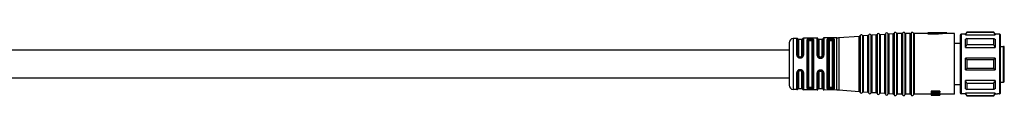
# Model space of a CAD drawing. Header units: millimetres. Extents: x -719 to 2929, y 432 to 794.
# Tile 10 of 15: x 752 to 984, y 772 to 787. Entities that reach past the tile are written whole.
import ezdxf

# ---------------------------------------------------------------- set-up
doc = ezdxf.new("R2010")
doc.units = ezdxf.units.MM

# ---------------------------------------------------------------- blocks, each defined once
blk = doc.blocks.new('Drawing View1')
at = {"color": 7, "linetype": 'Continuous', "lineweight": 25}
for p, q in [((1407.23, 9.28), (1406.38, 9.27)), ((1407.23, 9.28), (1407.23, 9.28)), ((1412.01, 9.36), (1408.77, 9.31)), ((1408.77, 9.31), (1408.77, 5.34)), ((1412.01, 9.36), (1412.01, 9.36)), ((1412.01, 5.29), (1412.01, 9.36)), ((1416.68, 9.44), (1413.59, 9.38)), ((1413.59, 9.38), (1413.59, 5.29)), ((1416.68, 9.43), (1416.68, 9.44)), ((1416.68, -2.94), (1416.68, 9.43)), ((1417.12, 9.45), (1421.94, 9.8)), ((1417.12, 9.45), (1417.12, -2.95)), ((1417.12, 9.45), (1417.12, 9.45)), ((1421.94, -3.3), (1421.94, 9.8)), ((1421.94, 9.8), (1421.94, 9.8)), ((1422.12, 9.93), (1422.12, -3.43)), ((1422.12, 9.93), (1422.12, 9.93)), ((1422.67, 9.97), (1422.67, -3.47)), ((1423.94, 9.94), (1422.86, 9.86)), ((1422.86, 9.86), (1422.86, 9.86)), ((1422.86, 9.86), (1422.86, -3.36)), ((1423.94, -3.44), (1423.94, 9.94)), ((1423.94, 9.94), (1423.94, 9.94)), ((1424.12, 10.07), (1424.12, -3.57)), ((1424.12, 10.07), (1424.12, 10.07)), ((1424.67, 10.11), (1424.67, -3.61)), ((1425.94, 10.08), (1424.86, 10.01)), ((1424.86, 10.01), (1424.86, 10)), ((1424.86, 10), (1424.86, -3.51)), ((1425.94, -3.58), (1425.94, 10.08)), ((1425.94, 10.08), (1425.94, 10.08)), ((1426.12, 10.22), (1426.12, 10.21)), ((1426.12, 10.21), (1426.12, -3.72)), ((1426.67, 10.25), (1426.67, -3.75)), ((1427.94, 10.23), (1426.86, 10.15)), ((1426.86, 10.15), (1426.86, 10.15)), ((1426.86, 10.15), (1426.86, -3.65)), ((1427.94, 10.22), (1427.94, 10.23)), ((1427.94, -3.73), (1427.94, 10.22)), ((1428.12, 10.36), (1428.12, -3.86)), ((1428.12, 10.36), (1428.12, 10.36)), ((1428.67, 10.4), (1428.67, -3.9)), ((1429.94, 10.37), (1428.86, 10.29)), ((1428.86, 10.29), (1428.86, 10.29)), ((1428.86, 10.29), (1428.86, -3.79)), ((1429.94, -3.87), (1429.94, 10.37)), ((1429.94, 10.37), (1429.94, 10.37)), ((1430.12, 10.5), (1430.12, -4)), ((1430.12, 10.5), (1430.12, 10.5)), ((1430.67, 10.52), (1430.67, -4.02)), ((1430.86, 10.4), (1430.86, 10.4)), ((1430.86, 10.4), (1430.86, -3.9)), ((1431.94, 10.4), (1430.86, 10.4)), ((1431.94, -3.9), (1431.94, 10.4)), ((1431.94, 10.4), (1431.94, 10.4)), ((1432.13, 10.52), (1432.13, -4.02)), ((1432.13, 10.52), (1432.13, 10.52)), ((1432.67, 10.52), (1432.67, -4.02)), ((1432.86, 10.4), (1432.86, 10.4)), ((1432.86, 10.4), (1432.86, -3.9)), ((1433.94, 10.4), (1432.86, 10.4)), ((1433.94, -3.9), (1433.94, 10.4)), ((1433.94, 10.4), (1433.94, 10.4)), ((1434.13, 10.52), (1434.13, -4.02)), ((1434.13, 10.52), (1434.13, 10.52)), ((1434.67, 10.52), (1434.67, -4.02)), ((1434.86, 10.4), (1434.86, 10.4)), ((1434.86, 10.4), (1434.86, -3.9)), ((1436.24, 10.4), (1434.86, 10.4)), ((1436.47, 10.4), (1436.24, 10.4)), ((1438.1, 10.4), (1436.47, 10.4)), ((1442.6, 10.6), (1438.1, 10.6)), ((1438.1, 10.6), (1438.1, 10.54)), ((1440.6, 10.54), (1438.1, 10.54)), ((1438.1, 10.34), (1438.1, 10.54)), ((1438.1, 10.34), (1440.6, 10.34)), ((1442.6, 10.6), (1440.6, 10.45)), ((1440.6, 10.54), (1440.6, 10.45)), ((1440.6, 10.24), (1440.6, 10.45)), ((1442.6, 10.4), (1440.6, 10.24)), ((1442.6, 10.4), (1442.6, 10.6)), ((1444.4, 10.4), (1442.6, 10.4)), ((1444.4, -3.9), (1444.4, 10.4)), ((1445.7, 10.05), (1445.7, -3.41)), ((1445.9, 10.25), (1445.9, -3.61)), ((1446.91, 10.25), (1445.9, 10.25)), ((1446.95, 10.25), (1446.91, 10.25)), ((1447.24, 10.75), (1446.95, 10.25)), ((1446.95, 10.12), (1447.24, 10.68)), ((1446.95, 10.12), (1446.95, 10.25)), ((1446.95, 10.12), (1453.95, 10.12)), ((1453.66, 10.75), (1447.24, 10.75)), ((1447.24, 10.75), (1447.24, 10.68)), ((1453.66, 10.68), (1447.24, 10.68)), ((1453.95, 10.25), (1453.66, 10.75)), ((1453.66, 10.68), (1453.66, 10.75)), ((1454.49, 10.25), (1453.95, 10.25)), ((1455, 10.25), (1454.49, 10.25)), ((1455.05, 10.25), (1455, 10.25)), ((1455.05, -3.75), (1455.05, 10.25)), ((1455.2, -3.47), (1455.2, 10.1)), ((1405.4, 8.27), (1405.4, -1.77)), ((1406.38, 9.27), (1406.38, -2.76)), ((1407.23, 5.33), (1407.23, 9.28)), ((1407.42, 9.16), (1407.42, 9.17)), ((1407.42, 5.29), (1407.42, 9.16)), ((1408.4, 9.05), (1407.6, 9.05)), ((1407.6, 9.05), (1407.6, 5.25)), ((1408.4, 5.25), (1408.4, 9.05)), ((1408.59, 9.18), (1408.59, 5.3)), ((1409.62, -2.47), (1409.62, 8.97)), ((1409.81, 8.85), (1409.81, -2.35)), ((1410, 8.72), (1410, -2.22)), ((1410.5, 9.18), (1410.3, 9.18)), ((1410.5, 9), (1410.3, 8.99)), ((1410.3, 8.81), (1410.5, 8.81)), ((1410.8, -2.22), (1410.8, 8.72)), ((1410.99, -2.36), (1410.99, 8.86)), ((1411.18, 9), (1411.18, -2.5)), ((1412.21, 5.23), (1412.21, 9.2)), ((1413.2, 9.05), (1412.4, 9.05)), ((1412.4, 9.05), (1412.4, 5.18)), ((1413.2, 5.18), (1413.2, 9.05)), ((1413.4, 9.22), (1413.4, 5.24)), ((1414.4, -2.55), (1414.4, 9.05)), ((1414.6, 8.88), (1414.6, -2.38)), ((1414.8, 8.72), (1414.8, -2.22)), ((1415.1, 9), (1415.1, 9.07)), ((1415.3, 9.07), (1415.1, 9.07)), ((1415.1, 9), (1415.3, 9)), ((1415.1, 8.81), (1415.3, 8.81)), ((1415.3, 9.07), (1415.3, 9)), ((1415.6, -2.22), (1415.6, 8.72)), ((1415.79, 8.93), (1415.8, 8.89)), ((1415.8, -2.39), (1415.8, 8.89)), ((1416, 9.07), (1415.98, 9.12)), ((1416, 9.07), (1416, -2.57)), ((1445.7, 8.1), (1444.4, 8.1)), ((1447.24, 9.24), (1446.95, 9.07)), ((1446.95, 7.14), (1446.95, 9.07)), ((1446.95, 7.14), (1447.24, 7.77)), ((1446.95, 7.14), (1453.95, 7.14)), ((1447.24, 9.24), (1447.24, 7.77)), ((1447.24, 9.24), (1453.66, 9.24)), ((1453.66, 7.77), (1447.24, 7.77)), ((1455.2, 7.4), (1455.9, 7.4)), ((1455.9, 3.25), (1455.9, 7.4)), ((1456.1, -0.8), (1456.1, 7.2)), ((1405.4, 6.5), (1219.2, 6.5)), ((1407.9, 4.82), (1407.9, 4.96)), ((1407.9, 4.96), (1408.1, 4.96)), ((1407.9, 4.82), (1408.1, 4.82)), ((1407.9, 4.67), (1408.1, 4.67)), ((1408.1, 4.82), (1408.1, 4.96)), ((1412.39, 4.84), (1412.31, 4.93)), ((1412.41, 4.84), (1412.38, 4.87)), ((1412.41, 4.84), (1412.39, 4.84)), ((1412.9, 4.89), (1412.7, 4.89)), ((1412.7, 4.75), (1412.9, 4.75)), ((1413.22, 4.87), (1413.26, 4.9)), ((1413.3, 4.95), (1413.32, 4.96)), ((1413.35, 5.03), (1413.32, 4.96)), ((1446.95, 1.88), (1446.95, 4.62)), ((1447.24, 4.29), (1446.95, 4.62)), ((1453.95, 4.62), (1446.95, 4.62)), ((1447.24, 4.29), (1447.24, 2.21)), ((1447.24, 4.29), (1453.66, 4.29)), ((1455.9, -1), (1455.9, 3.25)), ((1210.7, 0), (1405.4, 0)), ((1407.23, -2.78), (1407.23, 1.24)), ((1407.42, -2.67), (1407.42, 1.28)), ((1407.6, 1.32), (1407.6, -2.55)), ((1408.1, 1.9), (1407.9, 1.9)), ((1408.1, 1.75), (1407.9, 1.75)), ((1407.9, 1.75), (1407.9, 1.61)), ((1408.1, 1.61), (1407.9, 1.61)), ((1408.1, 1.75), (1408.1, 1.61)), ((1408.4, -2.55), (1408.4, 1.32)), ((1408.59, 1.27), (1408.59, -2.68)), ((1408.77, 1.23), (1408.77, -2.81)), ((1412.01, -2.86), (1412.01, 1.14)), ((1412.21, -2.7), (1412.21, 1.19)), ((1412.3, 1.48), (1412.37, 1.57)), ((1412.39, 1.57), (1412.36, 1.55)), ((1412.37, 1.56), (1412.38, 1.56)), ((1412.4, 1.25), (1412.4, -2.55)), ((1412.9, 1.68), (1412.7, 1.68)), ((1412.7, 1.54), (1412.9, 1.54)), ((1413.2, -2.55), (1413.2, 1.25)), ((1413.31, 1.46), (1413.33, 1.45)), ((1413.33, 1.45), (1413.35, 1.39)), ((1413.4, 1.19), (1413.4, -2.72)), ((1413.59, 1.13), (1413.59, -2.88)), ((1446.95, 1.88), (1447.24, 2.21)), ((1446.95, 1.88), (1453.95, 1.88)), ((1453.66, 2.21), (1447.24, 2.21)), ((1410.5, -2.31), (1410.3, -2.31)), ((1415.3, -2.31), (1415.1, -2.31)), ((1444.4, -1.6), (1445.7, -1.6)), ((1453.95, -0.64), (1446.95, -0.64)), ((1446.95, -2.57), (1446.95, -0.64)), ((1447.24, -1.27), (1446.95, -0.64)), ((1447.24, -1.27), (1447.24, -2.74)), ((1447.24, -1.27), (1453.66, -1.27)), ((1455.2, -1), (1455.9, -1)), ((1406.38, -2.76), (1406.38, -2.77)), ((1407.23, -2.78), (1406.38, -2.77)), ((1407.6, -2.55), (1408.4, -2.55)), ((1412.01, -2.86), (1408.77, -2.81)), ((1410.3, -2.49), (1410.5, -2.5)), ((1410.3, -2.68), (1410.5, -2.68)), ((1412.4, -2.55), (1413.2, -2.55)), ((1416.68, -2.94), (1413.59, -2.88)), ((1415.1, -2.57), (1415.1, -2.5)), ((1415.3, -2.5), (1415.1, -2.5)), ((1415.1, -2.57), (1415.3, -2.57)), ((1415.3, -2.5), (1415.3, -2.57)), ((1415.8, -2.39), (1415.79, -2.43)), ((1415.98, -2.62), (1416, -2.57)), ((1421.94, -3.3), (1417.12, -2.95)), ((1423.94, -3.44), (1422.86, -3.36)), ((1425.94, -3.58), (1424.86, -3.51)), ((1427.94, -3.73), (1426.86, -3.65)), ((1429.94, -3.87), (1428.86, -3.79)), ((1431.94, -3.9), (1430.86, -3.9)), ((1433.94, -3.9), (1432.86, -3.9)), ((1438.9, -3.9), (1434.86, -3.9)), ((1440.9, -3.19), (1438.9, -3.19)), ((1438.9, -3.19), (1438.9, -3.41)), ((1438.9, -3.41), (1440.9, -3.41)), ((1438.9, -3.41), (1438.9, -3.52)), ((1438.95, -3.52), (1438.9, -3.53)), ((1440.47, -3.52), (1438.9, -3.52)), ((1438.9, -3.53), (1438.9, -3.74)), ((1438.9, -3.74), (1438.9, -3.84)), ((1438.9, -3.84), (1438.9, -3.97)), ((1438.9, -3.97), (1440.47, -3.97)), ((1438.9, -3.97), (1438.9, -4.02)), ((1440.9, -4.02), (1438.9, -4.02)), ((1438.9, -4.02), (1438.9, -4.08)), ((1438.9, -4.08), (1438.9, -4.1)), ((1438.9, -4.08), (1440.56, -4.08)), ((1440.9, -4.1), (1438.9, -4.1)), ((1438.9, -4.1), (1439.11, -4.1)), ((1438.9, -4.1), (1438.9, -4.1)), ((1439.11, -4.1), (1439.11, -4.1)), ((1439.11, -4.1), (1439.16, -4.1)), ((1440.26, -4.02), (1440.26, -4.06)), ((1440.26, -4.06), (1440.6, -4.06)), ((1440.43, -4.1), (1440.43, -4.1)), ((1440.6, -4.02), (1440.6, -4.06)), ((1440.6, -4.1), (1440.6, -4.1)), ((1440.9, -3.19), (1440.9, -3.41)), ((1440.9, -3.58), (1440.9, -3.41)), ((1440.9, -3.75), (1440.9, -3.95)), ((1444.4, -3.9), (1440.9, -3.9)), ((1440.9, -4.02), (1440.9, -3.95)), ((1440.9, -4.02), (1440.9, -4.08)), ((1440.9, -4.1), (1440.9, -4.08)), ((1445.7, -3.41), (1445.7, -3.55)), ((1445.9, -3.61), (1445.9, -3.75)), ((1446.91, -3.75), (1445.9, -3.75)), ((1446.91, -3.75), (1446.95, -3.75)), ((1446.95, -2.57), (1447.24, -2.74)), ((1453.95, -3.62), (1446.95, -3.62)), ((1446.95, -3.75), (1446.95, -3.62)), ((1447.24, -4.18), (1446.95, -3.62)), ((1446.95, -3.75), (1447.24, -4.25)), ((1453.66, -2.74), (1447.24, -2.74)), ((1447.24, -4.18), (1447.24, -4.25)), ((1447.24, -4.18), (1453.66, -4.18)), ((1447.24, -4.25), (1453.66, -4.25)), ((1453.66, -4.25), (1453.95, -3.75)), ((1453.66, -4.25), (1453.66, -4.18)), ((1453.95, -3.62), (1453.95, -3.75)), ((1453.95, -3.75), (1454.49, -3.75)), ((1455, -3.75), (1454.49, -3.75)), ((1455, -3.75), (1455.05, -3.75)), ((1455.2, -3.6), (1455.2, -3.47))]:
    blk.add_line(p, q, dxfattribs=at)
at = {"color": 7, "linetype": 'Continuous', "lineweight": 25, "flags": 128}
for points in [[(1453.95, 10.25), (1453.95, 10.25), (1453.95, 10.24), (1453.95, 10.23), (1453.95, 10.22), (1453.95, 10.2), (1453.95, 10.17), (1453.95, 10.15), (1453.95, 10.12)], [(1415.3, 9.26), (1415.18, 9.26), (1415.1, 9.26)], [(1453.66, 7.77), (1453.66, 7.97), (1453.66, 8.17), (1453.66, 8.37), (1453.66, 8.55), (1453.66, 8.73), (1453.66, 8.91), (1453.66, 9.08), (1453.66, 9.24)], [(1453.95, 9.07), (1453.95, 8.87), (1453.95, 8.66), (1453.95, 8.44), (1453.95, 8.2), (1453.95, 7.95), (1453.95, 7.69), (1453.95, 7.42), (1453.95, 7.14)], [(1412.7, 4.59), (1412.81, 4.59), (1412.9, 4.59)], [(1453.66, 2.21), (1453.66, 2.47), (1453.66, 2.73), (1453.66, 2.99), (1453.66, 3.25), (1453.66, 3.51), (1453.66, 3.77), (1453.66, 4.03), (1453.66, 4.29)], [(1453.95, 4.62), (1453.95, 4.28), (1453.95, 3.94), (1453.95, 3.59), (1453.95, 3.25), (1453.95, 2.91), (1453.95, 2.56), (1453.95, 2.22), (1453.95, 1.88)], [(1412.9, 1.83), (1412.78, 1.83), (1412.7, 1.83)], [(1453.66, -2.74), (1453.66, -2.58), (1453.66, -2.41), (1453.66, -2.23), (1453.66, -2.05), (1453.66, -1.87), (1453.66, -1.67), (1453.66, -1.47), (1453.66, -1.27)], [(1453.95, -0.64), (1453.95, -0.92), (1453.95, -1.19), (1453.95, -1.45), (1453.95, -1.7), (1453.95, -1.94), (1453.95, -2.16), (1453.95, -2.37), (1453.95, -2.57)], [(1415.1, -2.76), (1415.21, -2.76), (1415.3, -2.76)]]:
    blk.add_lwpolyline(points, dxfattribs=at)
at = {"color": 7, "linetype": 'Continuous', "lineweight": 25}
for centre, radius, start, end in [((1407.24, 9.08), 0.2, 25.1232, 90.9414), ((1408.77, 9.11), 0.2, 90.9414, 158.8076), ((1412.01, 9.16), 0.2, 13.2085, 90.9414), ((1413.59, 9.18), 0.2, 90.9414, 170.5945), ((1416.55, 17.43), 8, 270.9414, 274.0718), ((1421.93, 10), 0.2, 274.0718, 340.4937), ((1422.4, 9.83), 0.3, 90, 160.4937), ((1422.4, 9.83), 0.3, 27.65, 90), ((1422.84, 10.06), 0.2, 207.65, 270), ((1422.84, 10.06), 0.2, 270, 274.0718), ((1423.93, 10.14), 0.2, 274.0718, 340.4937), ((1424.4, 9.97), 0.3, 90, 160.4937), ((1424.4, 9.97), 0.3, 27.65, 90), ((1424.84, 10.2), 0.2, 207.65, 270), ((1424.84, 10.2), 0.2, 270, 274.0718), ((1425.93, 10.28), 0.2, 274.0718, 340.4937), ((1426.4, 10.12), 0.3, 90, 160.4937), ((1426.4, 10.12), 0.3, 27.65, 90), ((1426.84, 10.35), 0.2, 207.65, 270), ((1426.84, 10.35), 0.2, 270, 274.0718), ((1427.93, 10.42), 0.2, 274.0718, 340.4937), ((1428.4, 10.26), 0.3, 90, 160.4937), ((1428.4, 10.26), 0.3, 27.65, 90), ((1428.84, 10.49), 0.2, 207.65, 270), ((1428.84, 10.49), 0.2, 270, 274.0718), ((1429.93, 10.57), 0.2, 274.0718, 340.4937), ((1430.4, 10.4), 0.3, 90, 160.4937), ((1430.4, 10.4), 0.3, 23.5782, 90), ((1430.86, 10.6), 0.2, 203.5782, 270), ((1431.94, 10.6), 0.2, 270, 336.4218), ((1432.4, 10.4), 0.3, 90, 156.4218), ((1432.4, 10.4), 0.3, 23.5782, 90), ((1432.86, 10.6), 0.2, 203.5782, 270), ((1433.94, 10.6), 0.2, 270, 336.4218), ((1434.4, 10.4), 0.3, 90, 156.4218), ((1434.4, 10.4), 0.3, 23.5782, 90), ((1434.86, 10.6), 0.2, 203.5782, 270), ((1445.9, 10.05), 0.2, 90, 180), ((1455.05, 10.1), 0.15, 0, 90), ((1406.4, 8.27), 1, 90.9414, 180), ((1407.6, 9.25), 0.2, 205.1232, 270), ((1408.4, 9.25), 0.2, 270, 338.8076), ((1412.4, 9.25), 0.2, 193.2085, 270), ((1413.2, 9.25), 0.2, 270, 350.5945), ((1406.4, -1.77), 1, 180, 269.0586), ((1455.9, -0.8), 0.2, 270, 0), ((1407.24, -2.58), 0.2, 269.0586, 334.8768), ((1407.6, -2.75), 0.2, 90, 154.8768), ((1408.4, -2.75), 0.2, 21.1924, 90), ((1408.77, -2.61), 0.2, 201.1924, 269.0586), ((1412.01, -2.66), 0.2, 269.0586, 346.7915), ((1412.4, -2.75), 0.2, 90, 166.7915), ((1413.2, -2.75), 0.2, 9.4055, 90), ((1413.59, -2.68), 0.2, 189.4055, 269.0586), ((1416.55, -10.93), 8, 85.9282, 89.0586), ((1421.93, -3.5), 0.2, 19.5063, 85.9282), ((1422.4, -3.33), 0.3, 199.5063, 270), ((1422.4, -3.33), 0.3, 270, 332.35), ((1422.84, -3.56), 0.2, 90, 152.35), ((1422.84, -3.56), 0.2, 85.9282, 90), ((1423.93, -3.64), 0.2, 19.5063, 85.9282), ((1424.4, -3.47), 0.3, 199.5063, 270), ((1424.4, -3.47), 0.3, 270, 332.35), ((1424.84, -3.7), 0.2, 90, 152.35), ((1424.84, -3.7), 0.2, 85.9282, 90), ((1425.93, -3.78), 0.2, 19.5063, 85.9282), ((1426.4, -3.62), 0.3, 199.5063, 270), ((1426.4, -3.62), 0.3, 270, 332.35), ((1426.84, -3.85), 0.2, 90, 152.35), ((1426.84, -3.85), 0.2, 85.9282, 90), ((1427.93, -3.92), 0.2, 19.5063, 85.9282), ((1428.4, -3.76), 0.3, 199.5063, 270), ((1428.4, -3.76), 0.3, 270, 332.35), ((1428.84, -3.99), 0.2, 90, 152.35), ((1428.84, -3.99), 0.2, 85.9282, 90), ((1429.93, -4.07), 0.2, 19.5063, 85.9282), ((1430.4, -3.9), 0.3, 199.5063, 270), ((1430.4, -3.9), 0.3, 270, 336.4218), ((1430.86, -4.1), 0.2, 90, 156.4218), ((1431.94, -4.1), 0.2, 23.5782, 90), ((1432.4, -3.9), 0.3, 203.5782, 270), ((1432.4, -3.9), 0.3, 270, 336.4218), ((1432.86, -4.1), 0.2, 90, 156.4218), ((1433.94, -4.1), 0.2, 23.5782, 90), ((1434.4, -3.9), 0.3, 203.5782, 270), ((1434.4, -3.9), 0.3, 270, 336.4218), ((1434.86, -4.1), 0.2, 90, 156.4218), ((1445.9, -3.55), 0.2, 180, 270), ((1455.05, -3.6), 0.15, 270, 0)]:
    blk.add_arc(centre, radius, start, end, dxfattribs=at)
for points, knots in [([(1453.95, 10.12), (1453.9, 10.22), (1453.8, 10.41), (1453.7, 10.59), (1453.66, 10.68)], [0, 0, 0, 0, 0.554448, 1, 1, 1, 1]), ([(1410.3, 9.18), (1410.21, 9.18), (1410.08, 9.17), (1409.92, 9.15), (1409.79, 9.12), (1409.65, 9.06), (1409.63, 9), (1409.62, 8.97)], [0, 0, 0, 0, 0.241139, 0.362915, 0.491028, 0.735251, 1, 1, 1, 1]), ([(1409.81, 8.85), (1409.82, 8.87), (1409.83, 8.91), (1409.94, 8.96), (1410.08, 8.98), (1410.2, 8.99), (1410.27, 8.99), (1410.3, 8.99)], [0, 0, 0, 0, 0.251388, 0.501452, 0.750357, 0.875313, 1, 1, 1, 1]), ([(1410, 8.72), (1410.01, 8.73), (1410.02, 8.76), (1410.1, 8.79), (1410.2, 8.81), (1410.27, 8.81), (1410.3, 8.81)], [0, 0, 0, 0, 0.285261, 0.56524, 0.782325, 1, 1, 1, 1]), ([(1410.3, 9.18), (1410.3, 9.17), (1410.3, 9.16), (1410.3, 9.12), (1410.3, 9.06), (1410.3, 9.02), (1410.3, 8.99)], [0, 0, 0, 0, 0.251401, 0.499942, 0.748554, 1, 1, 1, 1]), ([(1411.18, 9), (1411.17, 9.03), (1411.15, 9.09), (1410.99, 9.15), (1410.8, 9.17), (1410.63, 9.18), (1410.54, 9.18), (1410.5, 9.18)], [0, 0, 0, 0, 0.252766, 0.513057, 0.759813, 0.879584, 1, 1, 1, 1]), ([(1410.5, 9.18), (1410.5, 9.18), (1410.5, 9.16), (1410.5, 9.12), (1410.5, 9.06), (1410.5, 9.02), (1410.5, 9)], [0, 0, 0, 0, 0.243241, 0.500063, 0.756851, 1, 1, 1, 1]), ([(1410.5, 9), (1410.53, 9), (1410.6, 9), (1410.72, 8.99), (1410.86, 8.97), (1410.97, 8.92), (1410.99, 8.88), (1410.99, 8.86)], [0, 0, 0, 0, 0.12497, 0.250195, 0.499389, 0.749273, 1, 1, 1, 1]), ([(1410.5, 8.81), (1410.54, 8.81), (1410.63, 8.81), (1410.73, 8.78), (1410.79, 8.75), (1410.8, 8.73), (1410.8, 8.72)], [0, 0, 0, 0, 0.276915, 0.553061, 0.773141, 1, 1, 1, 1]), ([(1414.46, 9.14), (1414.45, 9.13), (1414.41, 9.1), (1414.4, 9.06), (1414.4, 9.05)], [0, 0, 0, 0, 0.498598, 1, 1, 1, 1]), ([(1415.1, 9.26), (1415.03, 9.26), (1414.9, 9.25), (1414.72, 9.23), (1414.56, 9.2), (1414.5, 9.16), (1414.46, 9.14)], [0, 0, 0, 0, 0.242002, 0.485528, 0.737293, 1, 1, 1, 1]), ([(1414.65, 8.95), (1414.64, 8.97), (1414.63, 9.02), (1414.59, 9.08), (1414.53, 9.13), (1414.49, 9.14), (1414.46, 9.14)], [0, 0, 0, 0, 0.241446, 0.500004, 0.75856, 1, 1, 1, 1]), ([(1414.6, 8.88), (1414.6, 8.89), (1414.61, 8.92), (1414.63, 8.94), (1414.65, 8.95)], [0, 0, 0, 0, 0.5008746, 1, 1, 1, 1]), ([(1414.65, 8.95), (1414.67, 8.97), (1414.72, 9), (1414.83, 9.04), (1414.96, 9.06), (1415.05, 9.06), (1415.1, 9.07)], [0, 0, 0, 0, 0.256025, 0.506775, 0.754118, 1, 1, 1, 1]), ([(1414.65, 8.95), (1414.67, 8.96), (1414.72, 8.97), (1414.83, 8.99), (1414.96, 9), (1415.05, 9), (1415.1, 9)], [0, 0, 0, 0, 0.258152, 0.510537, 0.757645, 1, 1, 1, 1]), ([(1414.8, 8.72), (1414.81, 8.73), (1414.82, 8.76), (1414.9, 8.79), (1415, 8.81), (1415.07, 8.81), (1415.1, 8.81)], [0, 0, 0, 0, 0.285261, 0.56524, 0.782325, 1, 1, 1, 1]), ([(1415.3, 9.26), (1415.38, 9.26), (1415.54, 9.26), (1415.75, 9.24), (1415.91, 9.19), (1415.96, 9.14), (1415.98, 9.12)], [0, 0, 0, 0, 0.240225, 0.486463, 0.737181, 1, 1, 1, 1]), ([(1415.3, 9.07), (1415.36, 9.07), (1415.48, 9.07), (1415.63, 9.04), (1415.74, 9), (1415.77, 8.95), (1415.79, 8.93)], [0, 0, 0, 0, 0.250451, 0.49733, 0.740991, 1, 1, 1, 1]), ([(1415.3, 9), (1415.36, 9), (1415.47, 9), (1415.62, 8.99), (1415.74, 8.96), (1415.77, 8.94), (1415.79, 8.93)], [0, 0, 0, 0, 0.246471, 0.495117, 0.74073, 1, 1, 1, 1]), ([(1415.3, 8.81), (1415.34, 8.81), (1415.43, 8.81), (1415.53, 8.78), (1415.59, 8.75), (1415.6, 8.73), (1415.6, 8.72)], [0, 0, 0, 0, 0.276915, 0.553061, 0.773142, 1, 1, 1, 1]), ([(1415.79, 8.93), (1415.79, 8.95), (1415.8, 9), (1415.85, 9.06), (1415.91, 9.11), (1415.96, 9.11), (1415.98, 9.12)], [0, 0, 0, 0, 0.241117, 0.500002, 0.758886, 1, 1, 1, 1]), ([(1453.66, 9.24), (1453.72, 9.21), (1453.81, 9.15), (1453.91, 9.1), (1453.95, 9.07)], [0, 0, 0, 0, 0.5655339, 1, 1, 1, 1]), ([(1453.95, 7.14), (1453.9, 7.25), (1453.8, 7.46), (1453.7, 7.67), (1453.66, 7.77)], [0, 0, 0, 0, 0.554448, 1, 1, 1, 1]), ([(1456.1, 7.2), (1456.1, 7.21), (1456.1, 7.24), (1456.08, 7.3), (1456.05, 7.34), (1456.01, 7.37), (1455.96, 7.4), (1455.93, 7.4), (1455.9, 7.4)], [0, 0, 0, 0, 0.150077, 0.28494, 0.508133, 0.635564, 0.760095, 1, 1, 1, 1]), ([(1407.23, 5.33), (1407.24, 5.25), (1407.26, 5.12), (1407.34, 4.97), (1407.43, 4.86), (1407.54, 4.78), (1407.69, 4.7), (1407.82, 4.68), (1407.9, 4.67)], [0, 0, 0, 0, 0.249647, 0.378944, 0.511627, 0.643499, 0.770892, 1, 1, 1, 1]), ([(1407.9, 4.82), (1407.84, 4.83), (1407.71, 4.85), (1407.55, 4.96), (1407.44, 5.11), (1407.43, 5.23), (1407.42, 5.29)], [0, 0, 0, 0, 0.248517, 0.49779, 0.748323, 1, 1, 1, 1]), ([(1407.6, 5.25), (1407.6, 5.21), (1407.61, 5.14), (1407.68, 5.04), (1407.78, 4.98), (1407.86, 4.97), (1407.9, 4.96)], [0, 0, 0, 0, 0.25281, 0.507519, 0.757887, 1, 1, 1, 1]), ([(1407.9, 4.82), (1407.9, 4.82), (1407.9, 4.81), (1407.9, 4.78), (1407.9, 4.73), (1407.9, 4.69), (1407.9, 4.67)], [0, 0, 0, 0, 0.251195, 0.500058, 0.748854, 1, 1, 1, 1]), ([(1408.1, 4.67), (1408.18, 4.68), (1408.31, 4.7), (1408.47, 4.78), (1408.61, 4.89), (1408.74, 5.08), (1408.76, 5.25), (1408.77, 5.34)], [0, 0, 0, 0, 0.238715, 0.362443, 0.48686, 0.741684, 1, 1, 1, 1]), ([(1408.59, 5.3), (1408.58, 5.24), (1408.57, 5.11), (1408.45, 4.96), (1408.32, 4.87), (1408.2, 4.83), (1408.13, 4.83), (1408.1, 4.82)], [0, 0, 0, 0, 0.251317, 0.501216, 0.750175, 0.875047, 1, 1, 1, 1]), ([(1408.1, 4.96), (1408.14, 4.97), (1408.22, 4.98), (1408.32, 5.04), (1408.39, 5.14), (1408.4, 5.21), (1408.4, 5.25)], [0, 0, 0, 0, 0.243752, 0.493162, 0.746575, 1, 1, 1, 1]), ([(1408.1, 4.82), (1408.1, 4.82), (1408.1, 4.81), (1408.1, 4.78), (1408.1, 4.73), (1408.1, 4.69), (1408.1, 4.67)], [0, 0, 0, 0, 0.2442225, 0.4999409, 0.755691, 1, 1, 1, 1]), ([(1412.01, 5.29), (1412.01, 5.23), (1412.02, 5.13), (1412.08, 4.98), (1412.16, 4.84), (1412.25, 4.77), (1412.29, 4.73)], [0, 0, 0, 0, 0.245969, 0.503548, 0.759319, 1, 1, 1, 1]), ([(1412.38, 4.87), (1412.36, 4.89), (1412.31, 4.93), (1412.25, 5.02), (1412.21, 5.12), (1412.21, 5.2), (1412.21, 5.23)], [0, 0, 0, 0, 0.173731, 0.448577, 0.724035, 1, 1, 1, 1]), ([(1412.39, 4.84), (1412.38, 4.84), (1412.37, 4.82), (1412.33, 4.78), (1412.3, 4.75), (1412.29, 4.73)], [0, 0, 0, 0, 0.34004, 0.68008, 1, 1, 1, 1]), ([(1412.29, 4.73), (1412.35, 4.69), (1412.47, 4.61), (1412.62, 4.6), (1412.7, 4.59)], [0, 0, 0, 0, 0.5055909, 1, 1, 1, 1]), ([(1412.7, 4.89), (1412.66, 4.9), (1412.57, 4.91), (1412.47, 4.99), (1412.41, 5.08), (1412.4, 5.15), (1412.4, 5.18)], [0, 0, 0, 0, 0.276915, 0.553061, 0.773141, 1, 1, 1, 1]), ([(1412.41, 4.84), (1412.42, 4.84), (1412.45, 4.81), (1412.52, 4.78), (1412.61, 4.76), (1412.67, 4.76), (1412.7, 4.76)], [0, 0, 0, 0, 0.079641, 0.390088, 0.697367, 1, 1, 1, 1]), ([(1412.7, 4.75), (1412.65, 4.75), (1412.54, 4.76), (1412.45, 4.82), (1412.41, 4.84)], [0, 0, 0, 0, 0.499498, 1, 1, 1, 1]), ([(1413.2, 5.18), (1413.19, 5.14), (1413.18, 5.06), (1413.1, 4.96), (1413, 4.9), (1412.93, 4.9), (1412.9, 4.89)], [0, 0, 0, 0, 0.285261, 0.56524, 0.782325, 1, 1, 1, 1]), ([(1413.3, 4.95), (1413.28, 4.93), (1413.23, 4.87), (1413.13, 4.8), (1413.02, 4.76), (1412.94, 4.75), (1412.9, 4.75)], [0, 0, 0, 0, 0.248855, 0.497424, 0.747288, 1, 1, 1, 1]), ([(1412.9, 4.59), (1412.95, 4.6), (1413.06, 4.61), (1413.22, 4.67), (1413.36, 4.76), (1413.43, 4.85), (1413.46, 4.89)], [0, 0, 0, 0, 0.2450505, 0.490242, 0.743735, 1, 1, 1, 1]), ([(1412.9, 4.76), (1412.93, 4.76), (1413.01, 4.76), (1413.08, 4.79), (1413.11, 4.8)], [0, 0, 0, 0, 0.5175422, 1, 1, 1, 1]), ([(1413.4, 5.24), (1413.39, 5.19), (1413.38, 5.09), (1413.33, 5), (1413.3, 4.95)], [0, 0, 0, 0, 0.50105, 1, 1, 1, 1]), ([(1413.32, 4.96), (1413.33, 4.96), (1413.35, 4.95), (1413.41, 4.93), (1413.44, 4.9), (1413.46, 4.89)], [0, 0, 0, 0, 0.340198, 0.680395, 1, 1, 1, 1]), ([(1413.46, 4.89), (1413.5, 4.96), (1413.58, 5.09), (1413.59, 5.23), (1413.59, 5.29)], [0, 0, 0, 0, 0.543505, 1, 1, 1, 1]), ([(1453.66, 4.29), (1453.72, 4.35), (1453.81, 4.46), (1453.91, 4.57), (1453.95, 4.62)], [0, 0, 0, 0, 0.565534, 1, 1, 1, 1]), ([(1407.9, 1.9), (1407.81, 1.89), (1407.64, 1.87), (1407.42, 1.72), (1407.26, 1.5), (1407.24, 1.33), (1407.23, 1.24)], [0, 0, 0, 0, 0.239775, 0.487318, 0.742237, 1, 1, 1, 1]), ([(1407.42, 1.28), (1407.43, 1.34), (1407.44, 1.46), (1407.55, 1.62), (1407.71, 1.73), (1407.84, 1.74), (1407.9, 1.75)], [0, 0, 0, 0, 0.251722, 0.502052, 0.751355, 1, 1, 1, 1]), ([(1407.9, 1.61), (1407.86, 1.6), (1407.78, 1.59), (1407.68, 1.53), (1407.61, 1.43), (1407.6, 1.35), (1407.6, 1.32)], [0, 0, 0, 0, 0.244541, 0.494439, 0.747625, 1, 1, 1, 1]), ([(1407.9, 1.75), (1407.9, 1.75), (1407.9, 1.76), (1407.9, 1.8), (1407.9, 1.84), (1407.9, 1.88), (1407.9, 1.9)], [0, 0, 0, 0, 0.244354, 0.500002, 0.755648, 1, 1, 1, 1]), ([(1408.77, 1.23), (1408.76, 1.32), (1408.75, 1.45), (1408.66, 1.6), (1408.57, 1.71), (1408.46, 1.8), (1408.31, 1.88), (1408.18, 1.89), (1408.1, 1.9)], [0, 0, 0, 0, 0.249026, 0.378368, 0.510999, 0.642887, 0.770292, 1, 1, 1, 1]), ([(1408.1, 1.75), (1408.1, 1.75), (1408.1, 1.76), (1408.1, 1.8), (1408.1, 1.84), (1408.1, 1.88), (1408.1, 1.9)], [0, 0, 0, 0, 0.251175, 0.5, 0.748825, 1, 1, 1, 1]), ([(1408.1, 1.75), (1408.13, 1.75), (1408.2, 1.74), (1408.32, 1.7), (1408.45, 1.62), (1408.57, 1.46), (1408.58, 1.34), (1408.59, 1.27)], [0, 0, 0, 0, 0.125096, 0.250079, 0.499189, 0.749161, 1, 1, 1, 1]), ([(1408.4, 1.32), (1408.4, 1.35), (1408.39, 1.43), (1408.32, 1.53), (1408.22, 1.59), (1408.14, 1.6), (1408.1, 1.61)], [0, 0, 0, 0, 0.25191, 0.506201, 0.756885, 1, 1, 1, 1]), ([(1412.25, 1.67), (1412.22, 1.63), (1412.15, 1.56), (1412.07, 1.44), (1412.02, 1.29), (1412.01, 1.19), (1412.01, 1.14)], [0, 0, 0, 0, 0.239755, 0.482391, 0.733795, 1, 1, 1, 1]), ([(1412.21, 1.19), (1412.21, 1.23), (1412.21, 1.3), (1412.25, 1.4), (1412.3, 1.48), (1412.34, 1.53), (1412.36, 1.54)], [0, 0, 0, 0, 0.267915, 0.534812, 0.800946, 1, 1, 1, 1]), ([(1412.7, 1.83), (1412.62, 1.82), (1412.45, 1.81), (1412.32, 1.71), (1412.25, 1.67)], [0, 0, 0, 0, 0.493234, 1, 1, 1, 1]), ([(1412.25, 1.67), (1412.27, 1.65), (1412.3, 1.62), (1412.34, 1.58), (1412.36, 1.57), (1412.37, 1.56)], [0, 0, 0, 0, 0.319975, 0.659989, 1, 1, 1, 1]), ([(1412.38, 1.56), (1412.43, 1.6), (1412.52, 1.66), (1412.64, 1.67), (1412.7, 1.68)], [0, 0, 0, 0, 0.501701, 1, 1, 1, 1]), ([(1412.7, 1.67), (1412.67, 1.67), (1412.61, 1.67), (1412.51, 1.64), (1412.44, 1.61), (1412.4, 1.58), (1412.39, 1.57)], [0, 0, 0, 0, 0.287444, 0.579371, 0.874244, 1, 1, 1, 1]), ([(1412.4, 1.25), (1412.41, 1.29), (1412.42, 1.37), (1412.5, 1.47), (1412.6, 1.53), (1412.67, 1.53), (1412.7, 1.54)], [0, 0, 0, 0, 0.2863334, 0.5666446, 0.7832944, 1, 1, 1, 1]), ([(1413.48, 1.51), (1413.44, 1.56), (1413.37, 1.65), (1413.23, 1.75), (1413.07, 1.82), (1412.95, 1.83), (1412.9, 1.83)], [0, 0, 0, 0, 0.257138, 0.51101, 0.755862, 1, 1, 1, 1]), ([(1412.9, 1.68), (1412.94, 1.68), (1413.02, 1.67), (1413.14, 1.62), (1413.24, 1.55), (1413.29, 1.49), (1413.31, 1.46)], [0, 0, 0, 0, 0.251138, 0.500284, 0.749288, 1, 1, 1, 1]), ([(1413.1, 1.63), (1413.07, 1.64), (1413, 1.67), (1412.93, 1.67), (1412.9, 1.67)], [0, 0, 0, 0, 0.449854, 1, 1, 1, 1]), ([(1412.9, 1.54), (1412.94, 1.53), (1413.03, 1.52), (1413.13, 1.44), (1413.19, 1.35), (1413.2, 1.28), (1413.2, 1.25)], [0, 0, 0, 0, 0.2759772, 0.5516711, 0.772108, 1, 1, 1, 1]), ([(1413.31, 1.46), (1413.34, 1.42), (1413.39, 1.33), (1413.39, 1.24), (1413.4, 1.19)], [0, 0, 0, 0, 0.499299, 1, 1, 1, 1]), ([(1413.33, 1.45), (1413.34, 1.45), (1413.37, 1.46), (1413.42, 1.48), (1413.46, 1.5), (1413.48, 1.51)], [0, 0, 0, 0, 0.340185, 0.680373, 1, 1, 1, 1]), ([(1413.59, 1.13), (1413.59, 1.2), (1413.58, 1.33), (1413.51, 1.45), (1413.48, 1.51)], [0, 0, 0, 0, 0.497389, 1, 1, 1, 1]), ([(1453.95, 1.88), (1453.9, 1.94), (1453.8, 2.05), (1453.7, 2.16), (1453.66, 2.21)], [0, 0, 0, 0, 0.554448, 1, 1, 1, 1]), ([(1410.3, -2.31), (1410.26, -2.31), (1410.17, -2.31), (1410.07, -2.28), (1410.01, -2.25), (1410, -2.23), (1410, -2.22)], [0, 0, 0, 0, 0.276915, 0.553061, 0.773141, 1, 1, 1, 1]), ([(1410.8, -2.22), (1410.79, -2.23), (1410.78, -2.26), (1410.7, -2.29), (1410.6, -2.31), (1410.53, -2.31), (1410.5, -2.31)], [0, 0, 0, 0, 0.285261, 0.56524, 0.782325, 1, 1, 1, 1]), ([(1415.1, -2.31), (1415.06, -2.31), (1414.97, -2.31), (1414.87, -2.28), (1414.81, -2.25), (1414.8, -2.23), (1414.8, -2.22)], [0, 0, 0, 0, 0.276915, 0.553061, 0.773142, 1, 1, 1, 1]), ([(1415.6, -2.22), (1415.59, -2.23), (1415.58, -2.26), (1415.5, -2.29), (1415.4, -2.31), (1415.33, -2.31), (1415.3, -2.31)], [0, 0, 0, 0, 0.285261, 0.56524, 0.782325, 1, 1, 1, 1]), ([(1453.66, -1.27), (1453.72, -1.15), (1453.81, -0.94), (1453.91, -0.73), (1453.95, -0.64)], [0, 0, 0, 0, 0.5655339, 1, 1, 1, 1]), ([(1409.62, -2.47), (1409.63, -2.5), (1409.65, -2.56), (1409.81, -2.63), (1410.03, -2.67), (1410.21, -2.68), (1410.3, -2.68)], [0, 0, 0, 0, 0.254619, 0.514225, 0.762311, 1, 1, 1, 1]), ([(1410.3, -2.49), (1410.27, -2.49), (1410.2, -2.49), (1410.08, -2.48), (1409.94, -2.46), (1409.83, -2.41), (1409.82, -2.37), (1409.81, -2.35)], [0, 0, 0, 0, 0.124787, 0.249886, 0.499149, 0.749117, 1, 1, 1, 1]), ([(1410.3, -2.68), (1410.3, -2.67), (1410.3, -2.66), (1410.3, -2.62), (1410.3, -2.56), (1410.3, -2.52), (1410.3, -2.49)], [0, 0, 0, 0, 0.243205, 0.499868, 0.756602, 1, 1, 1, 1]), ([(1410.99, -2.36), (1410.99, -2.38), (1410.97, -2.42), (1410.86, -2.47), (1410.72, -2.49), (1410.6, -2.5), (1410.53, -2.5), (1410.5, -2.5)], [0, 0, 0, 0, 0.251131, 0.500892, 0.749986, 0.87511, 1, 1, 1, 1]), ([(1410.5, -2.68), (1410.6, -2.68), (1410.8, -2.68), (1411.02, -2.64), (1411.16, -2.58), (1411.17, -2.52), (1411.18, -2.5)], [0, 0, 0, 0, 0.267548, 0.5453, 0.771617, 1, 1, 1, 1]), ([(1410.5, -2.68), (1410.5, -2.68), (1410.5, -2.66), (1410.5, -2.62), (1410.5, -2.56), (1410.5, -2.52), (1410.5, -2.5)], [0, 0, 0, 0, 0.251426, 0.499997, 0.748572, 1, 1, 1, 1]), ([(1414.4, -2.55), (1414.4, -2.57), (1414.41, -2.6), (1414.45, -2.63), (1414.46, -2.64)], [0, 0, 0, 0, 0.552005, 1, 1, 1, 1]), ([(1414.65, -2.45), (1414.64, -2.47), (1414.63, -2.52), (1414.59, -2.58), (1414.53, -2.63), (1414.49, -2.64), (1414.46, -2.64)], [0, 0, 0, 0, 0.241446, 0.500003, 0.758559, 1, 1, 1, 1]), ([(1414.46, -2.64), (1414.5, -2.66), (1414.56, -2.7), (1414.72, -2.73), (1414.9, -2.75), (1415.03, -2.76), (1415.1, -2.76)], [0, 0, 0, 0, 0.2647918, 0.5171041, 0.7605157, 1, 1, 1, 1]), ([(1414.65, -2.45), (1414.63, -2.44), (1414.61, -2.42), (1414.6, -2.39), (1414.6, -2.38)], [0, 0, 0, 0, 0.499485, 1, 1, 1, 1]), ([(1415.1, -2.5), (1415.05, -2.5), (1414.96, -2.5), (1414.83, -2.49), (1414.72, -2.47), (1414.67, -2.46), (1414.65, -2.45)], [0, 0, 0, 0, 0.242551, 0.489727, 0.742047, 1, 1, 1, 1]), ([(1415.1, -2.57), (1415.05, -2.56), (1414.96, -2.56), (1414.83, -2.54), (1414.72, -2.5), (1414.67, -2.47), (1414.65, -2.45)], [0, 0, 0, 0, 0.245905, 0.493255, 0.743998, 1, 1, 1, 1]), ([(1415.79, -2.43), (1415.77, -2.44), (1415.74, -2.46), (1415.62, -2.49), (1415.47, -2.5), (1415.36, -2.5), (1415.3, -2.5)], [0, 0, 0, 0, 0.264662, 0.51369, 0.753717, 1, 1, 1, 1]), ([(1415.79, -2.43), (1415.77, -2.45), (1415.74, -2.5), (1415.63, -2.54), (1415.48, -2.57), (1415.36, -2.57), (1415.3, -2.57)], [0, 0, 0, 0, 0.2590408, 0.5026657, 0.7495689, 1, 1, 1, 1]), ([(1415.3, -2.76), (1415.38, -2.76), (1415.53, -2.76), (1415.74, -2.74), (1415.91, -2.69), (1415.96, -2.64), (1415.98, -2.62)], [0, 0, 0, 0, 0.241569, 0.481567, 0.731543, 1, 1, 1, 1]), ([(1415.79, -2.43), (1415.79, -2.45), (1415.8, -2.5), (1415.85, -2.56), (1415.91, -2.61), (1415.96, -2.61), (1415.98, -2.62)], [0, 0, 0, 0, 0.241112, 0.499995, 0.758881, 1, 1, 1, 1]), ([(1440.47, -3.52), (1440.18, -3.57), (1439.66, -3.65), (1439.13, -3.71), (1438.9, -3.74)], [0, 0, 0, 0, 0.559995, 1, 1, 1, 1]), ([(1438.9, -3.84), (1439.19, -3.87), (1439.72, -3.92), (1440.24, -3.96), (1440.47, -3.97)], [0, 0, 0, 0, 0.559996, 1, 1, 1, 1]), ([(1440.9, -3.58), (1440.57, -3.62), (1439.97, -3.7), (1439.38, -3.77), (1439.11, -3.79)], [0, 0, 0, 0, 0.559995, 1, 1, 1, 1]), ([(1439.11, -3.79), (1439.45, -3.83), (1440.04, -3.89), (1440.64, -3.93), (1440.9, -3.95)], [0, 0, 0, 0, 0.559996, 1, 1, 1, 1]), ([(1440.09, -3.68), (1440.1, -3.68), (1440.37, -3.71), (1440.64, -3.73), (1440.9, -3.75)], [0, 0, 0, 0, 0.0242701, 1, 1, 1, 1]), ([(1440.26, -4.06), (1440.32, -4.06), (1440.42, -4.07), (1440.52, -4.08), (1440.56, -4.08)], [0, 0, 0, 0, 0.559998, 1, 1, 1, 1]), ([(1440.43, -4.1), (1440.46, -4.1), (1440.52, -4.1), (1440.58, -4.1), (1440.6, -4.1)], [0, 0, 0, 0, 0.56, 1, 1, 1, 1]), ([(1440.6, -4.06), (1440.66, -4.06), (1440.76, -4.07), (1440.86, -4.08), (1440.9, -4.08)], [0, 0, 0, 0, 0.559998, 1, 1, 1, 1]), ([(1453.95, -2.57), (1453.9, -2.6), (1453.8, -2.66), (1453.7, -2.71), (1453.66, -2.74)], [0, 0, 0, 0, 0.554448, 1, 1, 1, 1]), ([(1453.66, -4.18), (1453.72, -4.07), (1453.81, -3.88), (1453.91, -3.7), (1453.95, -3.62)], [0, 0, 0, 0, 0.565534, 1, 1, 1, 1])]:
    blk.add_open_spline(points, degree=3, knots=knots, dxfattribs=at)
for points in [[(1409.81, 8.85), (1409.8, 8.86), (1409.79, 8.9), (1409.74, 8.94), (1409.68, 8.97), (1409.64, 8.97), (1409.62, 8.97)], [(1410, 8.72), (1409.98, 8.72), (1409.94, 8.72), (1409.88, 8.75), (1409.84, 8.79), (1409.82, 8.83), (1409.81, 8.85)], [(1410.3, 8.81), (1410.3, 8.82), (1410.3, 8.84), (1410.3, 8.88), (1410.3, 8.93), (1410.3, 8.97), (1410.3, 8.99)], [(1410.5, 8.81), (1410.5, 8.82), (1410.5, 8.84), (1410.5, 8.88), (1410.5, 8.93), (1410.5, 8.98), (1410.5, 9)], [(1410.8, 8.72), (1410.82, 8.72), (1410.87, 8.72), (1410.92, 8.75), (1410.97, 8.8), (1410.99, 8.84), (1410.99, 8.86)], [(1410.99, 8.86), (1411, 8.88), (1411.02, 8.91), (1411.06, 8.96), (1411.12, 8.99), (1411.16, 8.99), (1411.18, 9)], [(1414.6, 8.88), (1414.6, 8.9), (1414.58, 8.95), (1414.54, 9), (1414.47, 9.04), (1414.42, 9.04), (1414.4, 9.05)], [(1414.8, 8.72), (1414.78, 8.72), (1414.73, 8.73), (1414.67, 8.76), (1414.62, 8.82), (1414.61, 8.86), (1414.6, 8.88)], [(1415.1, 9.07), (1415.1, 9.09), (1415.1, 9.13), (1415.1, 9.19), (1415.1, 9.24), (1415.1, 9.25), (1415.1, 9.26)], [(1415.1, 8.81), (1415.1, 8.82), (1415.1, 8.84), (1415.1, 8.88), (1415.1, 8.94), (1415.1, 8.98), (1415.1, 9)], [(1415.3, 9.07), (1415.3, 9.09), (1415.3, 9.14), (1415.3, 9.2), (1415.3, 9.24), (1415.3, 9.26), (1415.3, 9.26)], [(1415.3, 8.81), (1415.3, 8.82), (1415.3, 8.84), (1415.3, 8.88), (1415.3, 8.94), (1415.3, 8.98), (1415.3, 9)], [(1415.6, 8.72), (1415.63, 8.72), (1415.68, 8.73), (1415.74, 8.77), (1415.79, 8.82), (1415.8, 8.87), (1415.8, 8.89)], [(1415.8, 8.89), (1415.8, 8.92), (1415.81, 8.96), (1415.86, 9.02), (1415.92, 9.06), (1415.97, 9.07), (1416, 9.07)], [(1407.42, 5.29), (1407.41, 5.3), (1407.39, 5.31), (1407.35, 5.32), (1407.29, 5.33), (1407.25, 5.33), (1407.23, 5.33)], [(1407.42, 5.29), (1407.43, 5.29), (1407.45, 5.28), (1407.49, 5.26), (1407.54, 5.25), (1407.58, 5.25), (1407.6, 5.25)], [(1408.59, 5.3), (1408.58, 5.29), (1408.56, 5.28), (1408.51, 5.26), (1408.46, 5.25), (1408.42, 5.25), (1408.4, 5.25)], [(1408.59, 5.3), (1408.6, 5.3), (1408.61, 5.32), (1408.66, 5.33), (1408.71, 5.34), (1408.75, 5.34), (1408.77, 5.34)], [(1412.21, 5.23), (1412.2, 5.24), (1412.18, 5.26), (1412.14, 5.27), (1412.08, 5.28), (1412.03, 5.29), (1412.01, 5.29)], [(1412.4, 5.18), (1412.38, 5.18), (1412.33, 5.19), (1412.27, 5.2), (1412.23, 5.21), (1412.21, 5.23), (1412.21, 5.23)], [(1412.7, 4.89), (1412.7, 4.87), (1412.7, 4.83), (1412.7, 4.79), (1412.7, 4.76), (1412.7, 4.75), (1412.7, 4.75)], [(1412.7, 4.75), (1412.7, 4.75), (1412.7, 4.74), (1412.7, 4.71), (1412.7, 4.66), (1412.7, 4.62), (1412.7, 4.59)], [(1412.9, 4.89), (1412.9, 4.87), (1412.9, 4.83), (1412.9, 4.79), (1412.9, 4.76), (1412.9, 4.75), (1412.9, 4.75)], [(1412.9, 4.75), (1412.9, 4.75), (1412.9, 4.74), (1412.9, 4.71), (1412.9, 4.66), (1412.9, 4.62), (1412.9, 4.59)], [(1413.2, 5.18), (1413.22, 5.18), (1413.27, 5.19), (1413.33, 5.2), (1413.38, 5.22), (1413.39, 5.23), (1413.4, 5.24)], [(1413.4, 5.24), (1413.4, 5.25), (1413.42, 5.26), (1413.46, 5.28), (1413.52, 5.29), (1413.57, 5.29), (1413.59, 5.29)], [(1407.42, 1.28), (1407.41, 1.27), (1407.39, 1.26), (1407.35, 1.25), (1407.29, 1.24), (1407.25, 1.24), (1407.23, 1.24)], [(1407.42, 1.28), (1407.43, 1.28), (1407.45, 1.29), (1407.49, 1.31), (1407.54, 1.32), (1407.58, 1.32), (1407.6, 1.32)], [(1408.59, 1.27), (1408.58, 1.28), (1408.56, 1.29), (1408.51, 1.31), (1408.46, 1.31), (1408.42, 1.32), (1408.4, 1.32)], [(1408.59, 1.27), (1408.6, 1.27), (1408.61, 1.26), (1408.66, 1.24), (1408.71, 1.23), (1408.75, 1.23), (1408.77, 1.23)], [(1412.21, 1.19), (1412.2, 1.19), (1412.18, 1.17), (1412.14, 1.15), (1412.08, 1.14), (1412.03, 1.14), (1412.01, 1.14)], [(1412.4, 1.25), (1412.38, 1.25), (1412.33, 1.24), (1412.27, 1.23), (1412.23, 1.22), (1412.21, 1.2), (1412.21, 1.19)], [(1412.7, 1.68), (1412.7, 1.68), (1412.7, 1.68), (1412.7, 1.72), (1412.7, 1.77), (1412.7, 1.81), (1412.7, 1.83)], [(1412.7, 1.54), (1412.7, 1.56), (1412.7, 1.6), (1412.7, 1.64), (1412.7, 1.67), (1412.7, 1.68), (1412.7, 1.68)], [(1412.9, 1.68), (1412.9, 1.68), (1412.9, 1.68), (1412.9, 1.72), (1412.9, 1.77), (1412.9, 1.81), (1412.9, 1.83)], [(1412.9, 1.54), (1412.9, 1.56), (1412.9, 1.6), (1412.9, 1.64), (1412.9, 1.67), (1412.9, 1.68), (1412.9, 1.68)], [(1413.2, 1.25), (1413.22, 1.25), (1413.27, 1.24), (1413.33, 1.23), (1413.38, 1.21), (1413.39, 1.2), (1413.4, 1.19)], [(1413.4, 1.19), (1413.4, 1.18), (1413.42, 1.17), (1413.46, 1.15), (1413.52, 1.13), (1413.57, 1.13), (1413.59, 1.13)], [(1410, -2.22), (1409.98, -2.22), (1409.94, -2.22), (1409.88, -2.25), (1409.84, -2.29), (1409.82, -2.33), (1409.81, -2.35)], [(1410.3, -2.31), (1410.3, -2.32), (1410.3, -2.34), (1410.3, -2.38), (1410.3, -2.43), (1410.3, -2.47), (1410.3, -2.49)], [(1410.5, -2.31), (1410.5, -2.32), (1410.5, -2.34), (1410.5, -2.38), (1410.5, -2.43), (1410.5, -2.48), (1410.5, -2.5)], [(1410.8, -2.22), (1410.82, -2.22), (1410.87, -2.22), (1410.92, -2.25), (1410.97, -2.3), (1410.99, -2.34), (1410.99, -2.36)], [(1414.8, -2.22), (1414.78, -2.22), (1414.73, -2.23), (1414.67, -2.26), (1414.62, -2.32), (1414.61, -2.36), (1414.6, -2.38)], [(1415.1, -2.31), (1415.1, -2.32), (1415.1, -2.34), (1415.1, -2.38), (1415.1, -2.44), (1415.1, -2.48), (1415.1, -2.5)], [(1415.3, -2.31), (1415.3, -2.32), (1415.3, -2.34), (1415.3, -2.38), (1415.3, -2.44), (1415.3, -2.48), (1415.3, -2.5)], [(1415.6, -2.22), (1415.63, -2.22), (1415.68, -2.23), (1415.74, -2.27), (1415.79, -2.32), (1415.8, -2.37), (1415.8, -2.39)], [(1409.81, -2.35), (1409.8, -2.36), (1409.79, -2.4), (1409.74, -2.44), (1409.68, -2.47), (1409.64, -2.47), (1409.62, -2.47)], [(1410.99, -2.36), (1411, -2.38), (1411.02, -2.41), (1411.06, -2.46), (1411.12, -2.49), (1411.16, -2.49), (1411.18, -2.5)], [(1414.6, -2.38), (1414.6, -2.4), (1414.58, -2.45), (1414.54, -2.5), (1414.47, -2.54), (1414.42, -2.54), (1414.4, -2.55)], [(1415.1, -2.57), (1415.1, -2.59), (1415.1, -2.63), (1415.1, -2.69), (1415.1, -2.74), (1415.1, -2.75), (1415.1, -2.76)], [(1415.3, -2.57), (1415.3, -2.59), (1415.3, -2.64), (1415.3, -2.7), (1415.3, -2.74), (1415.3, -2.76), (1415.3, -2.76)], [(1415.8, -2.39), (1415.8, -2.42), (1415.81, -2.46), (1415.86, -2.52), (1415.92, -2.56), (1415.97, -2.57), (1416, -2.57)]]:
    blk.add_open_spline(points, degree=3, dxfattribs=at)

msp = doc.modelspace()

# ---------------------------------------------------------------- block references
at = {"color": 7, "linetype": 'Continuous', "lineweight": 25}
msp.add_blockref('Drawing View1', (-471.93, 776.38), dxfattribs=at)

doc.saveas('drawing.dxf')
